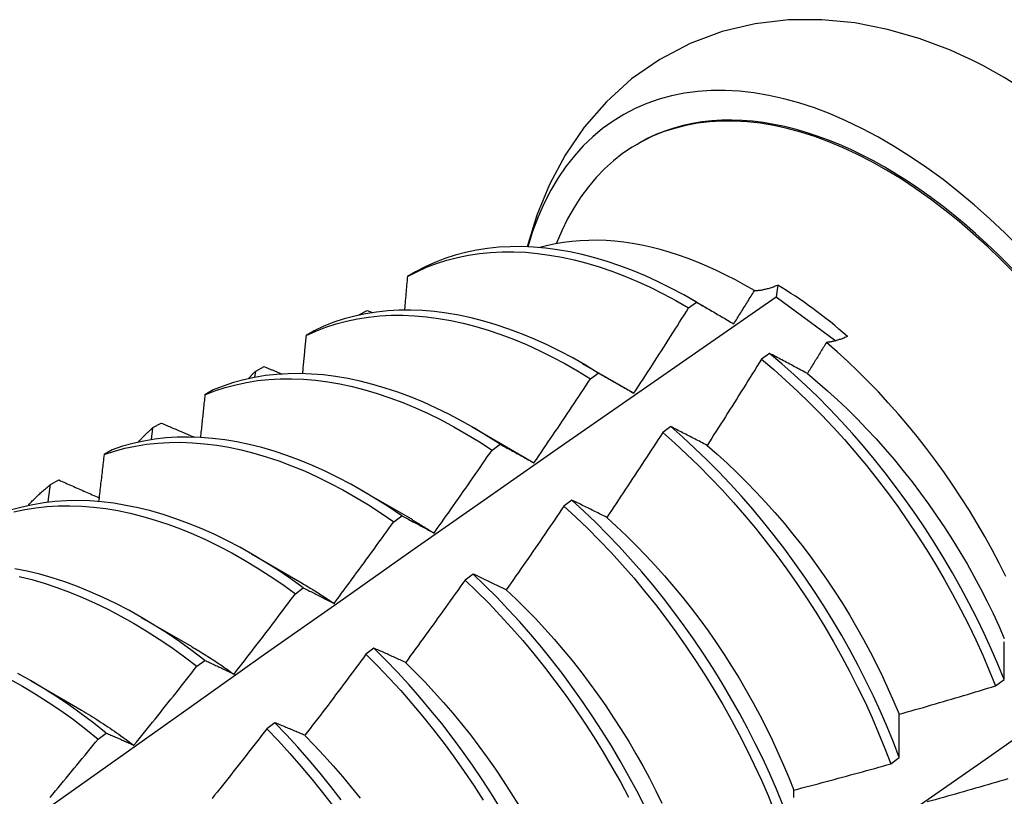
# Model space of a CAD drawing. Header units: inches. Extents: x 16 to 193, y 16 to 114.
# Tile 71 of 87: x 173.033 to 173.343, y 68.448 to 68.693. Entities that reach past the tile are written whole.
import ezdxf

# ---------------------------------------------------------------- set-up
doc = ezdxf.new("R2010")
doc.units = ezdxf.units.IN
doc.header["$MEASUREMENT"] = 0
doc.layers.add('Visible Edges(ANSI)', color=7, linetype='Continuous', lineweight=25)

msp = doc.modelspace()

# ---------------------------------------------------------------- linework, layer by layer
at = {"layer": 'Visible Edges(ANSI)'}
for p, q in [((173.22765, 68.65333), (173.22812, 68.6536)), ((173.15761, 68.61299), (173.15503, 68.6115)), ((173.27191, 68.60882), (173.27144, 68.60511)), ((173.2438, 68.60162), (173.24631, 68.60342)), ((173.24505, 68.60416), (173.24965, 68.60149)), ((173.27144, 68.60511), (173.29026, 68.59128)), ((173.1397, 68.59939), (173.14233, 68.60081)), ((173.14233, 68.60081), (173.14403, 68.60013)), ((173.13963, 68.59932), (173.1397, 68.59939)), ((173.13969, 68.59933), (173.1397, 68.59939)), ((173.12562, 68.59443), (173.12304, 68.59292)), ((173.26928, 68.58728), (173.26676, 68.58542)), ((173.10694, 68.57971), (173.10716, 68.58168)), ((173.10716, 68.58168), (173.10979, 68.58312)), ((173.21025, 68.58412), (173.2262, 68.57489)), ((173.21279, 68.57926), (173.2153, 68.58107)), ((173.09371, 68.57572), (173.09114, 68.5742)), ((173.22621, 68.57486), (173.22654, 68.57467)), ((173.07472, 68.56384), (173.07734, 68.56529)), ((173.17545, 68.56408), (173.1914, 68.55485)), ((173.23814, 68.56418), (173.23562, 68.56231)), ((173.06188, 68.55686), (173.05931, 68.55533)), ((173.18177, 68.55677), (173.18428, 68.5586)), ((173.04237, 68.54586), (173.04498, 68.54732)), ((173.14066, 68.54404), (173.15661, 68.53481)), ((173.20697, 68.54097), (173.20444, 68.53909)), ((173.15074, 68.53416), (173.15324, 68.53599)), ((173.10586, 68.524), (173.12181, 68.51477)), ((173.17575, 68.51765), (173.17323, 68.51576)), ((173.11968, 68.51142), (173.12219, 68.51326)), ((173.07106, 68.50396), (173.08701, 68.49473)), ((173.1445, 68.49422), (173.14197, 68.49232)), ((173.0886, 68.48856), (173.09111, 68.49041)), ((173.03626, 68.48392), (173.05221, 68.47469)), ((173.34067, 68.48237), (173.34334, 68.48435)), ((173.11319, 68.4707), (173.11066, 68.46879)), ((173.05749, 68.46558), (173.06001, 68.46744)), ((173.30762, 68.45776), (173.31029, 68.45974))]:
    msp.add_line(p, q, dxfattribs=at)
at = {"layer": 'Visible Edges(ANSI)', "flags": 128}
for points in [[(173.32644, 68.68291), (173.31661, 68.68662), (173.30656, 68.68952), (173.29631, 68.69153), (173.28588, 68.69256), (173.27533, 68.69251), (173.26478, 68.69129), (173.25437, 68.68883), (173.24427, 68.68507), (173.23469, 68.68005), (173.22582, 68.67387), (173.21785, 68.66666), (173.21086, 68.6586), (173.20487, 68.64984), (173.19991, 68.64057), (173.19592, 68.6309), (173.19284, 68.62091)], [(173.26458, 68.60706), (173.26158, 68.6088), (173.25858, 68.61044), (173.25558, 68.61199), (173.25258, 68.61344), (173.24958, 68.61479), (173.24659, 68.61605), (173.24361, 68.6172), (173.24065, 68.61824), (173.23771, 68.61919), (173.23478, 68.62002), (173.23188, 68.62076), (173.229, 68.62139), (173.22614, 68.62191), (173.22331, 68.62233), (173.2205, 68.62264), (173.21773, 68.62285), (173.21498, 68.62295), (173.21227, 68.62294), (173.20959, 68.62282), (173.20696, 68.6226), (173.20436, 68.62227), (173.20182, 68.62184), (173.19932, 68.6213), (173.19687, 68.62065)], [(173.15503, 68.6115), (173.15802, 68.61305), (173.1611, 68.61443), (173.16428, 68.61565), (173.16753, 68.61669), (173.17087, 68.61757), (173.17428, 68.61827), (173.17776, 68.61879), (173.18131, 68.61915), (173.18492, 68.61933), (173.1886, 68.61934), (173.19233, 68.61917), (173.19611, 68.61883), (173.19993, 68.61831), (173.2038, 68.61763), (173.20771, 68.61677), (173.21165, 68.61575), (173.21562, 68.61455), (173.21961, 68.61319), (173.22362, 68.61166), (173.22765, 68.60997), (173.23168, 68.60812), (173.23572, 68.60611), (173.23976, 68.60394), (173.2438, 68.60162)], [(173.24631, 68.60342), (173.24227, 68.60573), (173.23823, 68.60788), (173.23419, 68.60988), (173.23015, 68.61172), (173.22613, 68.6134), (173.22212, 68.61492), (173.21813, 68.61627), (173.21416, 68.61745), (173.21022, 68.61846), (173.20632, 68.61931), (173.20245, 68.61998), (173.19863, 68.62048), (173.19485, 68.62081), (173.19113, 68.62096), (173.18746, 68.62094), (173.18385, 68.62075), (173.1803, 68.62038), (173.17683, 68.61984), (173.17342, 68.61912), (173.17009, 68.61824), (173.16684, 68.61718), (173.16368, 68.61595), (173.1606, 68.61456), (173.15761, 68.61299)], [(173.15503, 68.6115), (173.15499, 68.61106), (173.15495, 68.61062), (173.15492, 68.61018), (173.15488, 68.60974), (173.15484, 68.6093), (173.1548, 68.60886), (173.15477, 68.60842), (173.15473, 68.60798), (173.15469, 68.60754), (173.15465, 68.6071), (173.15462, 68.60666), (173.15458, 68.60622), (173.15454, 68.60578), (173.1545, 68.60534), (173.15447, 68.6049), (173.15443, 68.60446), (173.15439, 68.60402), (173.15435, 68.60358), (173.15431, 68.60314), (173.15428, 68.6027), (173.15424, 68.60225), (173.1542, 68.60181), (173.15416, 68.60137), (173.15412, 68.60093)], [(173.25806, 68.59658), (173.25833, 68.59702), (173.25861, 68.59745), (173.25888, 68.59789), (173.25915, 68.59832), (173.25943, 68.59876), (173.2597, 68.5992), (173.25997, 68.59963), (173.26024, 68.60007), (173.26051, 68.6005), (173.26079, 68.60094), (173.26106, 68.60138), (173.26133, 68.60181), (173.2616, 68.60225), (173.26187, 68.60269), (173.26214, 68.60312), (173.26241, 68.60356), (173.26269, 68.604), (173.26296, 68.60444), (173.26323, 68.60487), (173.2635, 68.60531), (173.26377, 68.60575), (173.26404, 68.60619), (173.26431, 68.60662), (173.26458, 68.60706)], [(173.26458, 68.60706), (173.26486, 68.60707), (173.26514, 68.60709), (173.26542, 68.60711), (173.26571, 68.60714), (173.266, 68.60717), (173.26629, 68.60721), (173.26658, 68.60725), (173.26688, 68.6073), (173.26718, 68.60735), (173.26748, 68.60741), (173.26778, 68.60748), (173.26809, 68.60755), (173.26839, 68.60762), (173.2687, 68.60771), (173.26902, 68.60779), (173.26933, 68.60789), (173.26965, 68.60798), (173.26996, 68.60809), (173.27028, 68.60819), (173.2706, 68.60831), (173.27093, 68.60843), (173.27125, 68.60855), (173.27158, 68.60868), (173.27191, 68.60882)], [(173.04063, 68.44312), (173.06375, 68.45957), (173.08686, 68.47597), (173.10995, 68.49231), (173.13304, 68.5086), (173.15612, 68.52483), (173.17919, 68.541), (173.20226, 68.55712), (173.22532, 68.57317), (173.24838, 68.58917), (173.27144, 68.6051)], [(173.24631, 68.60342), (173.24679, 68.60315), (173.24727, 68.60287), (173.24775, 68.60259), (173.24823, 68.60231), (173.24872, 68.60203), (173.2492, 68.60175), (173.24969, 68.60147), (173.25017, 68.60119), (173.25066, 68.60091), (173.25115, 68.60062), (173.25164, 68.60034), (173.25213, 68.60006), (173.25262, 68.59977), (173.25311, 68.59948), (173.2536, 68.5992), (173.25409, 68.59891), (173.25459, 68.59862), (173.25508, 68.59833), (173.25558, 68.59804), (173.25607, 68.59775), (173.25657, 68.59746), (173.25706, 68.59717), (173.25756, 68.59687), (173.25806, 68.59658)], [(173.2153, 68.58107), (173.21127, 68.58352), (173.20723, 68.58582), (173.20319, 68.58797), (173.19915, 68.58996), (173.19511, 68.59179), (173.19109, 68.59346), (173.18708, 68.59496), (173.18309, 68.5963), (173.17913, 68.59747), (173.17519, 68.59848), (173.17129, 68.59931), (173.16743, 68.59997), (173.16361, 68.60046), (173.15983, 68.60078), (173.15611, 68.60093), (173.15244, 68.6009), (173.14884, 68.60069), (173.1453, 68.60031), (173.14182, 68.59976), (173.13842, 68.59904), (173.1351, 68.59814), (173.13186, 68.59707), (173.1287, 68.59584), (173.12562, 68.59443)], [(173.22654, 68.57469), (173.22726, 68.57581), (173.22799, 68.57693), (173.22872, 68.57804), (173.22945, 68.57916), (173.23017, 68.58028), (173.2309, 68.5814), (173.23162, 68.58251), (173.23235, 68.58363), (173.23307, 68.58475), (173.23379, 68.58587), (173.23451, 68.587), (173.23523, 68.58812), (173.23595, 68.58924), (173.23667, 68.59036), (173.23738, 68.59149), (173.2381, 68.59261), (173.23882, 68.59373), (173.23953, 68.59486), (173.24025, 68.59598), (173.24096, 68.59711), (173.24167, 68.59824), (173.24238, 68.59936), (173.24309, 68.60049), (173.2438, 68.60162)], [(173.12304, 68.59292), (173.12612, 68.59432), (173.12929, 68.59554), (173.13254, 68.5966), (173.13587, 68.59748), (173.13927, 68.59819), (173.14275, 68.59873), (173.1463, 68.59909), (173.14991, 68.59928), (173.15358, 68.5993), (173.15731, 68.59914), (173.16108, 68.59881), (173.16491, 68.59831), (173.16877, 68.59764), (173.17268, 68.59679), (173.17662, 68.59577), (173.18058, 68.59459), (173.18457, 68.59323), (173.18858, 68.59172), (173.19261, 68.59003), (173.19664, 68.58819), (173.20068, 68.58619), (173.20473, 68.58403), (173.20876, 68.58172), (173.21279, 68.57926)], [(173.12304, 68.59292), (173.12299, 68.59242), (173.12295, 68.59192), (173.1229, 68.59142), (173.12285, 68.59092), (173.12281, 68.59042), (173.12276, 68.58992), (173.12271, 68.58941), (173.12266, 68.58891), (173.12261, 68.58841), (173.12257, 68.58791), (173.12252, 68.58741), (173.12247, 68.58691), (173.12242, 68.5864), (173.12237, 68.5859), (173.12233, 68.5854), (173.12228, 68.5849), (173.12223, 68.58439), (173.12218, 68.58389), (173.12213, 68.58339), (173.12208, 68.58289), (173.12203, 68.58238), (173.12199, 68.58188), (173.12194, 68.58138), (173.12189, 68.58088)], [(173.29397, 68.59262), (173.29368, 68.59249), (173.29338, 68.59236), (173.29308, 68.59224), (173.29279, 68.59212), (173.2925, 68.59201), (173.29221, 68.5919), (173.29192, 68.5918), (173.29163, 68.5917), (173.29135, 68.5916), (173.29106, 68.59151), (173.29078, 68.59143), (173.2905, 68.59135), (173.29022, 68.59127), (173.28994, 68.5912), (173.28967, 68.59113), (173.28939, 68.59106), (173.28912, 68.591), (173.28885, 68.59095), (173.28858, 68.5909), (173.28832, 68.59085), (173.28805, 68.59081), (173.28779, 68.59078), (173.28753, 68.59074), (173.28727, 68.59072)], [(173.28727, 68.59072), (173.28703, 68.59031), (173.28678, 68.5899), (173.28653, 68.58949), (173.28628, 68.58908), (173.28603, 68.58867), (173.28578, 68.58826), (173.28553, 68.58785), (173.28528, 68.58744), (173.28503, 68.58703), (173.28478, 68.58662), (173.28453, 68.58621), (173.28428, 68.5858), (173.28403, 68.58539), (173.28378, 68.58499), (173.28353, 68.58458), (173.28328, 68.58417), (173.28303, 68.58376), (173.28278, 68.58335), (173.28253, 68.58294), (173.28228, 68.58253), (173.28203, 68.58213), (173.28178, 68.58172), (173.28153, 68.58131), (173.28128, 68.5809)], [(173.34396, 68.5169), (173.34183, 68.52112), (173.33961, 68.5253), (173.3373, 68.52945), (173.33491, 68.53357), (173.33243, 68.53765), (173.32987, 68.54168), (173.32723, 68.54567), (173.32451, 68.54961), (173.32171, 68.55348), (173.31886, 68.55728), (173.31594, 68.561), (173.31296, 68.56465), (173.30993, 68.56822), (173.30683, 68.57171), (173.30369, 68.57511), (173.3005, 68.57842), (173.29725, 68.58164), (173.29397, 68.58477), (173.29064, 68.58779), (173.28727, 68.59072)], [(173.26676, 68.58542), (173.26606, 68.58428), (173.26535, 68.58314), (173.26465, 68.582), (173.26394, 68.58087), (173.26323, 68.57973), (173.26253, 68.5786), (173.26182, 68.57746), (173.26111, 68.57633), (173.26039, 68.57519), (173.25968, 68.57406), (173.25897, 68.57293), (173.25826, 68.5718), (173.25754, 68.57066), (173.25683, 68.56953), (173.25611, 68.5684), (173.25539, 68.56727), (173.25468, 68.56614), (173.25396, 68.56501), (173.25324, 68.56389), (173.25252, 68.56276), (173.2518, 68.56163), (173.25108, 68.5605), (173.25035, 68.55938), (173.24963, 68.55825)], [(173.26676, 68.58542), (173.27065, 68.58215), (173.2745, 68.57875), (173.2783, 68.57524), (173.28205, 68.57161), (173.28575, 68.56786), (173.28939, 68.56401), (173.29297, 68.56006), (173.29648, 68.55601), (173.29992, 68.55186), (173.30329, 68.54763), (173.30658, 68.54332), (173.30979, 68.53893), (173.31291, 68.53447), (173.31594, 68.52994), (173.31888, 68.52536), (173.32173, 68.52072), (173.32448, 68.51603), (173.32712, 68.5113), (173.32966, 68.50653), (173.33209, 68.50174), (173.33441, 68.49691), (173.33661, 68.49207), (173.3387, 68.48722), (173.34067, 68.48237)], [(173.28128, 68.5809), (173.28077, 68.58117), (173.28026, 68.58145), (173.27975, 68.58172), (173.27924, 68.58199), (173.27874, 68.58226), (173.27823, 68.58253), (173.27773, 68.5828), (173.27722, 68.58307), (173.27672, 68.58334), (173.27622, 68.58361), (173.27572, 68.58387), (173.27522, 68.58414), (173.27472, 68.5844), (173.27422, 68.58467), (173.27372, 68.58493), (173.27322, 68.5852), (173.27273, 68.58546), (173.27223, 68.58572), (173.27174, 68.58598), (173.27125, 68.58624), (173.27075, 68.5865), (173.27026, 68.58676), (173.26977, 68.58702), (173.26928, 68.58728)], [(173.34334, 68.48435), (173.34136, 68.48921), (173.33926, 68.49406), (173.33705, 68.4989), (173.33472, 68.50372), (173.33228, 68.50851), (173.32973, 68.51328), (173.32708, 68.51801), (173.32433, 68.52269), (173.32148, 68.52733), (173.31853, 68.53191), (173.31549, 68.53643), (173.31236, 68.54088), (173.30914, 68.54527), (173.30585, 68.54958), (173.30247, 68.5538), (173.29903, 68.55794), (173.29551, 68.56198), (173.29192, 68.56593), (173.28828, 68.56977), (173.28458, 68.57351), (173.28082, 68.57713), (173.27702, 68.58064), (173.27317, 68.58402), (173.26928, 68.58728)], [(173.10483, 68.57928), (173.10493, 68.57938), (173.10502, 68.57948), (173.10512, 68.57959), (173.10521, 68.57969), (173.10531, 68.57979), (173.1054, 68.57989), (173.1055, 68.57999), (173.1056, 68.58009), (173.10569, 68.5802), (173.10579, 68.5803), (173.10589, 68.5804), (173.10598, 68.5805), (173.10608, 68.5806), (173.10618, 68.5807), (173.10627, 68.5808), (173.10637, 68.5809), (173.10647, 68.581), (173.10657, 68.58109), (173.10667, 68.58119), (173.10676, 68.58129), (173.10686, 68.58139), (173.10696, 68.58149), (173.10706, 68.58159), (173.10716, 68.58168)], [(173.10979, 68.58312), (173.11002, 68.58302), (173.11026, 68.58292), (173.1105, 68.58282), (173.11074, 68.58272), (173.11097, 68.58263), (173.11121, 68.58253), (173.11145, 68.58243), (173.11169, 68.58233), (173.11192, 68.58223), (173.11216, 68.58213), (173.1124, 68.58203), (173.11264, 68.58194), (173.11288, 68.58184), (173.11311, 68.58174), (173.11335, 68.58164), (173.11359, 68.58154), (173.11383, 68.58144), (173.11407, 68.58135), (173.1143, 68.58125), (173.11454, 68.58115), (173.11478, 68.58105), (173.11502, 68.58095), (173.11526, 68.58085), (173.11549, 68.58076)], [(173.09114, 68.5742), (173.0943, 68.57543), (173.09754, 68.5765), (173.10087, 68.57739), (173.10427, 68.57811), (173.10775, 68.57866), (173.11129, 68.57904), (173.11489, 68.57924), (173.11856, 68.57927), (173.12228, 68.57912), (173.12606, 68.5788), (173.12988, 68.57831), (173.13374, 68.57764), (173.13765, 68.5768), (173.14158, 68.5758), (173.14555, 68.57462), (173.14954, 68.57328), (173.15355, 68.57177), (173.15757, 68.5701), (173.16161, 68.56827), (173.16565, 68.56628), (173.16969, 68.56413), (173.17373, 68.56183), (173.17776, 68.55937), (173.18177, 68.55677)], [(173.18428, 68.5586), (173.18026, 68.56118), (173.17623, 68.56363), (173.17219, 68.56592), (173.16815, 68.56805), (173.16411, 68.57003), (173.16008, 68.57185), (173.15605, 68.57351), (173.15204, 68.57501), (173.14806, 68.57634), (173.14409, 68.5775), (173.14016, 68.57849), (173.13626, 68.57932), (173.1324, 68.57997), (173.12858, 68.58045), (173.12481, 68.58076), (173.12109, 68.58089), (173.11743, 68.58085), (173.11383, 68.58063), (173.11029, 68.58025), (173.10682, 68.57968), (173.10343, 68.57895), (173.10011, 68.57804), (173.09687, 68.57697), (173.09371, 68.57572)], [(173.195, 68.5527), (173.19575, 68.5538), (173.1965, 68.5549), (173.19725, 68.556), (173.198, 68.5571), (173.19875, 68.5582), (173.1995, 68.55931), (173.20024, 68.56041), (173.20099, 68.56151), (173.20173, 68.56262), (173.20247, 68.56372), (173.20322, 68.56483), (173.20396, 68.56594), (173.2047, 68.56704), (173.20544, 68.56815), (173.20618, 68.56926), (173.20692, 68.57037), (173.20765, 68.57148), (173.20839, 68.57259), (173.20913, 68.5737), (173.20986, 68.57481), (173.2106, 68.57592), (173.21133, 68.57704), (173.21206, 68.57815), (173.21279, 68.57926)], [(173.2153, 68.58107), (173.21576, 68.58082), (173.21622, 68.58056), (173.21668, 68.5803), (173.21714, 68.58004), (173.2176, 68.57978), (173.21807, 68.57952), (173.21853, 68.57926), (173.21899, 68.579), (173.21946, 68.57874), (173.21993, 68.57847), (173.22039, 68.57821), (173.22086, 68.57794), (173.22133, 68.57768), (173.2218, 68.57741), (173.22227, 68.57714), (173.22274, 68.57687), (173.22321, 68.5766), (173.22368, 68.57633), (173.22416, 68.57606), (173.22463, 68.57579), (173.22511, 68.57552), (173.22558, 68.57524), (173.22606, 68.57497), (173.22654, 68.57469)], [(173.28128, 68.58088), (173.28449, 68.57823), (173.28766, 68.57547), (173.29081, 68.57262), (173.29391, 68.56967), (173.29697, 68.56664), (173.29999, 68.56351), (173.30296, 68.56031), (173.30588, 68.55702), (173.30875, 68.55367), (173.31156, 68.55024), (173.31431, 68.54675), (173.317, 68.5432), (173.31963, 68.53959), (173.32218, 68.53593), (173.32467, 68.53222), (173.32709, 68.52846), (173.32942, 68.52467), (173.33168, 68.52084), (173.33386, 68.51698), (173.33595, 68.51309), (173.33796, 68.50917), (173.33987, 68.50524), (173.34169, 68.50129), (173.34342, 68.49733)], [(173.09114, 68.5742), (173.09108, 68.57364), (173.09102, 68.57308), (173.09096, 68.57252), (173.0909, 68.57196), (173.09084, 68.5714), (173.09078, 68.57084), (173.09073, 68.57028), (173.09067, 68.56972), (173.09061, 68.56916), (173.09055, 68.5686), (173.09049, 68.56804), (173.09043, 68.56747), (173.09037, 68.56691), (173.09031, 68.56635), (173.09025, 68.56579), (173.09019, 68.56523), (173.09013, 68.56467), (173.09007, 68.56411), (173.09001, 68.56354), (173.08995, 68.56298), (173.08989, 68.56242), (173.08982, 68.56186), (173.08976, 68.5613), (173.0897, 68.56073)], [(173.07003, 68.55924), (173.07022, 68.55944), (173.07041, 68.55964), (173.0706, 68.55984), (173.07079, 68.56004), (173.07098, 68.56024), (173.07117, 68.56044), (173.07136, 68.56064), (173.07155, 68.56083), (173.07174, 68.56103), (173.07194, 68.56122), (173.07213, 68.56142), (173.07233, 68.56161), (173.07252, 68.5618), (173.07272, 68.56199), (173.07292, 68.56218), (173.07311, 68.56237), (173.07331, 68.56256), (173.07351, 68.56274), (173.07371, 68.56293), (173.07391, 68.56311), (173.07411, 68.5633), (173.07431, 68.56348), (173.07452, 68.56366), (173.07472, 68.56384)], [(173.07426, 68.56003), (173.07428, 68.56019), (173.0743, 68.56035), (173.07432, 68.56051), (173.07434, 68.56066), (173.07436, 68.56082), (173.07437, 68.56098), (173.07439, 68.56114), (173.07441, 68.5613), (173.07443, 68.56146), (173.07445, 68.56162), (173.07447, 68.56178), (173.07449, 68.56193), (173.07451, 68.56209), (173.07453, 68.56225), (173.07455, 68.56241), (173.07457, 68.56257), (173.07459, 68.56273), (173.0746, 68.56289), (173.07462, 68.56305), (173.07464, 68.56321), (173.07466, 68.56336), (173.07468, 68.56352), (173.0747, 68.56368), (173.07472, 68.56384)], [(173.07734, 68.56529), (173.07777, 68.5651), (173.07821, 68.56491), (173.07865, 68.56473), (173.07908, 68.56454), (173.07952, 68.56435), (173.07996, 68.56417), (173.08039, 68.56398), (173.08083, 68.56379), (173.08127, 68.56361), (173.0817, 68.56342), (173.08214, 68.56324), (173.08258, 68.56305), (173.08302, 68.56286), (173.08345, 68.56268), (173.08389, 68.56249), (173.08433, 68.5623), (173.08477, 68.56212), (173.0852, 68.56193), (173.08564, 68.56175), (173.08608, 68.56156), (173.08652, 68.56137), (173.08696, 68.56119), (173.08739, 68.561), (173.08783, 68.56082)], [(173.24963, 68.55825), (173.24914, 68.55851), (173.24865, 68.55876), (173.24817, 68.55902), (173.24768, 68.55927), (173.2472, 68.55952), (173.24671, 68.55977), (173.24623, 68.56002), (173.24575, 68.56027), (173.24527, 68.56052), (173.24478, 68.56077), (173.2443, 68.56102), (173.24383, 68.56127), (173.24335, 68.56151), (173.24287, 68.56176), (173.24239, 68.562), (173.24192, 68.56225), (173.24144, 68.56249), (173.24097, 68.56274), (173.24049, 68.56298), (173.24002, 68.56322), (173.23955, 68.56346), (173.23908, 68.5637), (173.23861, 68.56394), (173.23814, 68.56418)], [(173.31029, 68.45974), (173.30843, 68.4646), (173.30644, 68.46946), (173.30433, 68.47431), (173.30211, 68.47915), (173.29978, 68.48397), (173.29733, 68.48876), (173.29478, 68.49352), (173.29212, 68.49825), (173.28936, 68.50293), (173.28651, 68.50756), (173.28355, 68.51214), (173.28051, 68.51666), (173.27737, 68.52111), (173.27415, 68.52549), (173.27085, 68.52979), (173.26747, 68.53401), (173.26402, 68.53814), (173.2605, 68.54218), (173.25691, 68.54612), (173.25326, 68.54996), (173.24956, 68.55369), (173.2458, 68.5573), (173.24199, 68.5608), (173.23814, 68.56418)], [(173.15324, 68.53599), (173.14924, 68.53871), (173.14522, 68.54129), (173.14119, 68.54373), (173.13715, 68.54601), (173.13311, 68.54813), (173.12907, 68.5501), (173.12504, 68.55192), (173.12102, 68.55356), (173.11701, 68.55505), (173.11302, 68.55637), (173.10906, 68.55752), (173.10513, 68.55851), (173.10123, 68.55932), (173.09737, 68.55996), (173.09356, 68.56043), (173.08979, 68.56073), (173.08607, 68.56085), (173.08242, 68.5608), (173.07882, 68.56058), (173.07528, 68.56018), (173.07182, 68.55961), (173.06843, 68.55886), (173.06511, 68.55795), (173.06188, 68.55686)], [(173.23562, 68.56231), (173.2349, 68.56118), (173.23417, 68.56006), (173.23344, 68.55894), (173.23271, 68.55782), (173.23198, 68.5567), (173.23125, 68.55558), (173.23052, 68.55446), (173.22979, 68.55334), (173.22905, 68.55222), (173.22832, 68.5511), (173.22758, 68.54998), (173.22685, 68.54887), (173.22611, 68.54775), (173.22537, 68.54663), (173.22463, 68.54552), (173.2239, 68.54441), (173.22316, 68.54329), (173.22241, 68.54218), (173.22167, 68.54107), (173.22093, 68.53995), (173.22019, 68.53884), (173.21944, 68.53773), (173.2187, 68.53662), (173.21795, 68.53551)], [(173.23562, 68.56231), (173.23947, 68.55892), (173.24327, 68.55541), (173.24703, 68.55179), (173.25073, 68.54805), (173.25437, 68.5442), (173.25796, 68.54026), (173.26147, 68.53621), (173.26492, 68.53207), (173.26829, 68.52785), (173.27159, 68.52354), (173.2748, 68.51915), (173.27793, 68.5147), (173.28097, 68.51017), (173.28391, 68.50559), (173.28676, 68.50095), (173.28952, 68.49627), (173.29217, 68.49154), (173.29471, 68.48678), (173.29715, 68.48198), (173.29947, 68.47716), (173.30169, 68.47232), (173.30378, 68.46747), (173.30576, 68.46261), (173.30762, 68.45776)], [(173.05931, 68.55533), (173.06255, 68.5564), (173.06587, 68.55731), (173.06927, 68.55804), (173.07274, 68.5586), (173.07628, 68.55898), (173.07988, 68.55919), (173.08354, 68.55923), (173.08726, 68.55909), (173.09103, 68.55878), (173.09485, 68.5583), (173.09871, 68.55765), (173.10262, 68.55682), (173.10655, 68.55582), (173.11051, 68.55466), (173.1145, 68.55332), (173.11851, 68.55183), (173.12253, 68.55016), (173.12657, 68.54834), (173.13061, 68.54636), (173.13465, 68.54422), (173.13869, 68.54193), (173.14272, 68.53948), (173.14674, 68.53689), (173.15074, 68.53416)], [(173.16346, 68.53059), (173.16423, 68.53167), (173.165, 68.53276), (173.16578, 68.53384), (173.16655, 68.53493), (173.16731, 68.53601), (173.16808, 68.5371), (173.16885, 68.53819), (173.16962, 68.53928), (173.17038, 68.54036), (173.17115, 68.54145), (173.17191, 68.54254), (173.17268, 68.54364), (173.17344, 68.54473), (173.1742, 68.54582), (173.17496, 68.54691), (173.17572, 68.548), (173.17648, 68.5491), (173.17724, 68.55019), (173.178, 68.55129), (173.17875, 68.55238), (173.17951, 68.55348), (173.18026, 68.55458), (173.18102, 68.55568), (173.18177, 68.55677)], [(173.18428, 68.5586), (173.18472, 68.55836), (173.18516, 68.55812), (173.18559, 68.55788), (173.18604, 68.55765), (173.18648, 68.55741), (173.18692, 68.55717), (173.18736, 68.55692), (173.1878, 68.55668), (173.18825, 68.55644), (173.18869, 68.5562), (173.18914, 68.55595), (173.18959, 68.55571), (173.19003, 68.55546), (173.19048, 68.55521), (173.19093, 68.55496), (173.19138, 68.55472), (173.19183, 68.55447), (173.19228, 68.55422), (173.19273, 68.55396), (173.19318, 68.55371), (173.19364, 68.55346), (173.19409, 68.55321), (173.19455, 68.55295), (173.195, 68.5527)], [(173.24961, 68.55822), (173.25279, 68.55546), (173.25593, 68.55261), (173.25904, 68.54966), (173.26211, 68.54662), (173.26513, 68.5435), (173.26811, 68.54031), (173.27104, 68.53703), (173.27391, 68.53368), (173.27673, 68.53027), (173.27948, 68.52678), (173.28218, 68.52324), (173.2848, 68.51964), (173.28736, 68.51598), (173.28984, 68.51227), (173.29225, 68.50852), (173.29458, 68.50472), (173.29683, 68.50089), (173.299, 68.49702), (173.30109, 68.49313), (173.30309, 68.48921), (173.305, 68.48527), (173.30683, 68.48132), (173.30857, 68.47736), (173.31021, 68.47339)], [(173.05931, 68.55533), (173.05924, 68.55471), (173.05917, 68.55409), (173.0591, 68.55348), (173.05902, 68.55286), (173.05895, 68.55224), (173.05888, 68.55163), (173.05881, 68.55101), (173.05874, 68.55039), (173.05867, 68.54978), (173.05859, 68.54916), (173.05852, 68.54854), (173.05845, 68.54793), (173.05838, 68.54731), (173.0583, 68.54669), (173.05823, 68.54607), (173.05816, 68.54545), (173.05808, 68.54484), (173.05801, 68.54422), (173.05794, 68.5436), (173.05786, 68.54298), (173.05779, 68.54236), (173.05772, 68.54174), (173.05764, 68.54112), (173.05757, 68.54051)], [(173.19139, 68.55482), (173.19154, 68.55473), (173.19169, 68.55465), (173.19184, 68.55456), (173.19199, 68.55447), (173.19214, 68.55438), (173.19229, 68.5543), (173.19244, 68.55421), (173.19259, 68.55412), (173.19274, 68.55403), (173.19289, 68.55394), (173.19304, 68.55385), (173.19319, 68.55376), (173.19334, 68.55367), (173.19349, 68.55358), (173.19364, 68.55349), (173.19379, 68.5534), (173.19394, 68.55331), (173.19409, 68.55322), (173.19424, 68.55312), (173.19439, 68.55303), (173.19454, 68.55294), (173.19469, 68.55285), (173.19484, 68.55276), (173.19499, 68.55266)], [(173.04498, 68.54732), (173.04551, 68.54708), (173.04604, 68.54685), (173.04657, 68.54662), (173.0471, 68.54638), (173.04763, 68.54615), (173.04816, 68.54592), (173.04869, 68.54569), (173.04922, 68.54545), (173.04975, 68.54522), (173.05028, 68.54499), (173.05081, 68.54476), (173.05134, 68.54452), (173.05187, 68.54429), (173.0524, 68.54406), (173.05293, 68.54382), (173.05346, 68.54359), (173.05399, 68.54336), (173.05452, 68.54313), (173.05505, 68.5429), (173.05559, 68.54266), (173.05612, 68.54243), (173.05665, 68.5422), (173.05718, 68.54197), (173.05771, 68.54173)], [(173.03523, 68.5392), (173.03551, 68.5395), (173.0358, 68.5398), (173.03608, 68.5401), (173.03636, 68.5404), (173.03665, 68.54069), (173.03694, 68.54098), (173.03723, 68.54127), (173.03752, 68.54156), (173.03781, 68.54184), (173.0381, 68.54213), (173.0384, 68.54241), (173.03869, 68.54269), (173.03899, 68.54296), (173.03929, 68.54324), (173.03959, 68.54351), (173.0399, 68.54378), (173.0402, 68.54405), (173.04051, 68.54431), (173.04081, 68.54458), (173.04112, 68.54484), (173.04143, 68.5451), (173.04175, 68.54535), (173.04206, 68.54561), (173.04237, 68.54586)], [(173.04164, 68.54029), (173.04167, 68.54052), (173.0417, 68.54075), (173.04173, 68.54099), (173.04176, 68.54122), (173.04179, 68.54145), (173.04182, 68.54168), (173.04186, 68.54191), (173.04189, 68.54215), (173.04192, 68.54238), (173.04195, 68.54261), (173.04198, 68.54284), (173.04201, 68.54308), (173.04204, 68.54331), (173.04207, 68.54354), (173.0421, 68.54377), (173.04213, 68.544), (173.04216, 68.54424), (173.04219, 68.54447), (173.04222, 68.5447), (173.04225, 68.54493), (173.04228, 68.54516), (173.04231, 68.54539), (173.04234, 68.54563), (173.04237, 68.54586)], [(173.12219, 68.51326), (173.11821, 68.51612), (173.11421, 68.51883), (173.11019, 68.5214), (173.10615, 68.52383), (173.10212, 68.5261), (173.09807, 68.52822), (173.09403, 68.53018), (173.09, 68.53198), (173.08598, 68.53362), (173.08197, 68.53509), (173.07799, 68.5364), (173.07403, 68.53755), (173.0701, 68.53852), (173.0662, 68.53932), (173.06235, 68.53996), (173.05853, 68.54042), (173.05477, 68.5407), (173.05106, 68.54082), (173.0474, 68.54075), (173.04381, 68.54052), (173.04028, 68.54011), (173.03682, 68.53953), (173.03343, 68.53877), (173.03012, 68.53785)], [(173.03087, 68.53722), (173.03427, 68.53796), (173.03773, 68.53853), (173.04127, 68.53892), (173.04487, 68.53915), (173.04853, 68.53919), (173.05224, 68.53907), (173.05601, 68.53877), (173.05983, 68.5383), (173.06369, 68.53765), (173.06758, 68.53683), (173.07152, 68.53585), (173.07548, 68.53469), (173.07947, 68.53337), (173.08347, 68.53188), (173.0875, 68.53023), (173.09153, 68.52841), (173.09557, 68.52644), (173.09961, 68.52431), (173.10365, 68.52203), (173.10768, 68.51959), (173.1117, 68.51701), (173.1157, 68.51429), (173.11968, 68.51142)], [(173.20444, 68.53909), (173.2037, 68.53798), (173.20295, 68.53687), (173.2022, 68.53577), (173.20144, 68.53466), (173.20069, 68.53355), (173.19994, 68.53245), (173.19918, 68.53135), (173.19843, 68.53024), (173.19767, 68.52914), (173.19692, 68.52804), (173.19616, 68.52694), (173.1954, 68.52584), (173.19464, 68.52474), (173.19388, 68.52364), (173.19312, 68.52254), (173.19236, 68.52144), (173.1916, 68.52034), (173.19084, 68.51925), (173.19007, 68.51815), (173.18931, 68.51705), (173.18854, 68.51596), (173.18778, 68.51486), (173.18701, 68.51377), (173.18624, 68.51268)], [(173.20444, 68.53909), (173.20825, 68.53558), (173.21201, 68.53197), (173.21571, 68.52824), (173.21936, 68.5244), (173.22295, 68.52045), (173.22647, 68.51641), (173.22992, 68.51228), (173.2333, 68.50806), (173.2366, 68.50376), (173.23981, 68.49938), (173.24295, 68.49492), (173.24599, 68.4904), (173.24894, 68.48583), (173.2518, 68.48119), (173.25456, 68.47651), (173.25721, 68.47178), (173.25976, 68.46702), (173.26221, 68.46223), (173.26454, 68.45741), (173.26676, 68.45257), (173.26886, 68.44772), (173.27085, 68.44286)], [(173.21795, 68.53551), (173.21749, 68.53575), (173.21702, 68.53598), (173.21655, 68.53622), (173.21609, 68.53645), (173.21563, 68.53668), (173.21516, 68.53691), (173.2147, 68.53715), (173.21424, 68.53738), (173.21378, 68.53761), (173.21332, 68.53784), (173.21286, 68.53806), (173.2124, 68.53829), (173.21194, 68.53852), (173.21149, 68.53875), (173.21103, 68.53897), (173.21057, 68.5392), (173.21012, 68.53942), (173.20967, 68.53964), (173.20922, 68.53986), (173.20876, 68.54009), (173.20831, 68.54031), (173.20786, 68.54053), (173.20741, 68.54075), (173.20697, 68.54097)], [(173.27351, 68.44485), (173.27152, 68.44971), (173.26941, 68.45456), (173.26718, 68.4594), (173.26484, 68.46421), (173.26239, 68.469), (173.25983, 68.47376), (173.25716, 68.47849), (173.2544, 68.48316), (173.25153, 68.48779), (173.24857, 68.49237), (173.24552, 68.49688), (173.24238, 68.50133), (173.23916, 68.50571), (173.23585, 68.51), (173.23247, 68.51422), (173.22901, 68.51834), (173.22549, 68.52238), (173.2219, 68.52631), (173.21825, 68.53014), (173.21454, 68.53386), (173.21078, 68.53747), (173.20697, 68.54097)], [(173.15324, 68.53599), (173.15366, 68.53578), (173.15408, 68.53556), (173.1545, 68.53534), (173.15492, 68.53512), (173.15534, 68.53491), (173.15576, 68.53469), (173.15618, 68.53446), (173.1566, 68.53424), (173.15702, 68.53402), (173.15745, 68.5338), (173.15787, 68.53357), (173.1583, 68.53335), (173.15872, 68.53312), (173.15915, 68.5329), (173.15958, 68.53267), (173.16001, 68.53244), (173.16043, 68.53221), (173.16086, 68.53198), (173.1613, 68.53175), (173.16173, 68.53152), (173.16216, 68.53129), (173.16259, 68.53106), (173.16303, 68.53082), (173.16346, 68.53059)], [(173.21794, 68.53546), (173.22109, 68.53261), (173.2242, 68.52967), (173.22727, 68.52665), (173.2303, 68.52354), (173.23327, 68.52035), (173.2362, 68.51708), (173.23907, 68.51374), (173.24188, 68.51032), (173.24463, 68.50684), (173.24732, 68.50329), (173.24994, 68.49968), (173.25249, 68.49602), (173.25497, 68.4923), (173.25738, 68.48854), (173.25971, 68.48475), (173.26197, 68.48091), (173.26414, 68.47704), (173.26624, 68.47315), (173.26825, 68.46923), (173.27018, 68.46529), (173.27201, 68.46134), (173.27376, 68.45738), (173.27541, 68.45342), (173.27697, 68.44946)], [(173.1319, 68.50837), (173.1327, 68.50943), (173.13349, 68.5105), (173.13428, 68.51157), (173.13508, 68.51264), (173.13587, 68.51371), (173.13666, 68.51478), (173.13745, 68.51585), (173.13823, 68.51692), (173.13902, 68.51799), (173.13981, 68.51907), (173.1406, 68.52014), (173.14138, 68.52122), (173.14216, 68.52229), (173.14295, 68.52337), (173.14373, 68.52444), (173.14451, 68.52552), (173.14529, 68.5266), (173.14607, 68.52768), (173.14685, 68.52875), (173.14763, 68.52983), (173.14841, 68.53091), (173.14918, 68.53199), (173.14996, 68.53308), (173.15074, 68.53416)], [(173.1566, 68.53474), (173.15689, 68.53458), (173.15717, 68.53441), (173.15746, 68.53424), (173.15775, 68.53408), (173.15803, 68.53391), (173.15832, 68.53374), (173.1586, 68.53356), (173.15889, 68.53339), (173.15918, 68.53322), (173.15946, 68.53304), (173.15975, 68.53287), (173.16003, 68.53269), (173.16032, 68.53252), (173.1606, 68.53234), (173.16089, 68.53216), (173.16118, 68.53198), (173.16146, 68.5318), (173.16175, 68.53162), (173.16203, 68.53144), (173.16232, 68.53126), (173.1626, 68.53108), (173.16289, 68.53089), (173.16317, 68.53071), (173.16346, 68.53052)], [(173.09111, 68.49041), (173.08716, 68.49339), (173.08317, 68.49624), (173.07917, 68.49895), (173.07515, 68.50151), (173.07112, 68.50393), (173.06708, 68.50619), (173.06304, 68.5083), (173.059, 68.51025), (173.05496, 68.51204), (173.05094, 68.51367), (173.04694, 68.51514), (173.04295, 68.51644), (173.039, 68.51757), (173.03507, 68.51853), (173.03117, 68.51933)], [(173.03255, 68.51685), (173.03648, 68.51587), (173.04044, 68.51473), (173.04443, 68.51341), (173.04844, 68.51193), (173.05246, 68.51029), (173.05649, 68.50849), (173.06053, 68.50652), (173.06457, 68.5044), (173.06861, 68.50213), (173.07264, 68.4997), (173.07666, 68.49713), (173.08066, 68.49441), (173.08465, 68.49155), (173.0886, 68.48856)], [(173.18624, 68.51268), (173.1858, 68.51289), (173.18535, 68.51311), (173.18491, 68.51332), (173.18446, 68.51354), (173.18402, 68.51375), (173.18358, 68.51396), (173.18313, 68.51417), (173.18269, 68.51438), (173.18225, 68.51459), (173.18181, 68.5148), (173.18138, 68.51501), (173.18094, 68.51522), (173.1805, 68.51542), (173.18007, 68.51563), (173.17963, 68.51583), (173.1792, 68.51604), (173.17876, 68.51624), (173.17833, 68.51644), (173.1779, 68.51665), (173.17747, 68.51685), (173.17704, 68.51705), (173.17661, 68.51725), (173.17618, 68.51745), (173.17575, 68.51765)], [(173.2299, 68.44446), (173.22744, 68.44925), (173.22487, 68.45401), (173.2222, 68.45873), (173.21943, 68.4634), (173.21656, 68.46803), (173.2136, 68.4726), (173.21054, 68.47711), (173.2074, 68.48155), (173.20417, 68.48592), (173.20086, 68.49022), (173.19747, 68.49443), (173.19401, 68.49855), (173.19048, 68.50257), (173.18688, 68.5065), (173.18323, 68.51033), (173.17952, 68.51404), (173.17575, 68.51765)], [(173.12181, 68.51472), (173.12224, 68.51448), (173.12266, 68.51423), (173.12308, 68.51399), (173.1235, 68.51374), (173.12392, 68.51348), (173.12435, 68.51323), (173.12477, 68.51298), (173.12519, 68.51272), (173.12561, 68.51246), (173.12603, 68.5122), (173.12645, 68.51193), (173.12687, 68.51167), (173.12729, 68.5114), (173.12771, 68.51113), (173.12813, 68.51086), (173.12855, 68.51059), (173.12897, 68.51032), (173.12939, 68.51004), (173.12981, 68.50976), (173.13023, 68.50948), (173.13065, 68.5092), (173.13107, 68.50892), (173.13149, 68.50864), (173.1319, 68.50835)], [(173.12219, 68.51326), (173.12259, 68.51307), (173.12298, 68.51287), (173.12338, 68.51268), (173.12378, 68.51248), (173.12418, 68.51228), (173.12458, 68.51208), (173.12498, 68.51188), (173.12538, 68.51169), (173.12578, 68.51148), (173.12618, 68.51128), (173.12659, 68.51108), (173.12699, 68.51088), (173.1274, 68.51067), (173.1278, 68.51047), (173.12821, 68.51026), (173.12862, 68.51005), (173.12903, 68.50985), (173.12943, 68.50964), (173.12984, 68.50943), (173.13025, 68.50922), (173.13067, 68.50901), (173.13108, 68.50879), (173.13149, 68.50858), (173.1319, 68.50837)], [(173.17323, 68.51576), (173.17246, 68.51467), (173.17168, 68.51358), (173.17091, 68.51249), (173.17014, 68.5114), (173.16936, 68.51031), (173.16859, 68.50922), (173.16781, 68.50813), (173.16704, 68.50705), (173.16626, 68.50596), (173.16548, 68.50488), (173.1647, 68.50379), (173.16392, 68.50271), (173.16314, 68.50163), (173.16236, 68.50054), (173.16158, 68.49946), (173.16079, 68.49838), (173.16001, 68.4973), (173.15922, 68.49622), (173.15844, 68.49514), (173.15765, 68.49406), (173.15686, 68.49298), (173.15607, 68.49191), (173.15529, 68.49083), (173.1545, 68.48975)], [(173.17323, 68.51576), (173.17699, 68.51214), (173.1807, 68.50842), (173.18435, 68.50459), (173.18794, 68.50065), (173.19146, 68.49662), (173.19492, 68.49249), (173.1983, 68.48827), (173.2016, 68.48397), (173.20483, 68.4796), (173.20796, 68.47515), (173.21101, 68.47063), (173.21397, 68.46606), (173.21683, 68.46143), (173.2196, 68.45675), (173.22226, 68.45203), (173.22482, 68.44727)], [(173.10033, 68.48604), (173.10115, 68.48709), (173.10196, 68.48814), (173.10278, 68.48919), (173.10359, 68.49024), (173.1044, 68.4913), (173.10521, 68.49235), (173.10602, 68.4934), (173.10683, 68.49446), (173.10764, 68.49551), (173.10845, 68.49657), (173.10926, 68.49762), (173.11007, 68.49868), (173.11087, 68.49974), (173.11168, 68.5008), (173.11248, 68.50186), (173.11328, 68.50292), (173.11409, 68.50398), (173.11489, 68.50504), (173.11569, 68.5061), (173.11649, 68.50716), (173.11729, 68.50822), (173.11809, 68.50929), (173.11888, 68.51035), (173.11968, 68.51142)], [(173.18624, 68.51266), (173.18935, 68.50973), (173.19241, 68.5067), (173.19543, 68.50359), (173.19841, 68.50039), (173.20133, 68.49711), (173.20419, 68.49376), (173.20701, 68.49033), (173.20976, 68.48684), (173.21245, 68.48329), (173.21507, 68.47969), (173.21763, 68.47602), (173.22012, 68.47231), (173.22254, 68.46856), (173.22488, 68.46476), (173.22715, 68.46093), (173.22933, 68.45707), (173.23143, 68.45318), (173.23345, 68.44927), (173.23537, 68.44534)], [(173.087, 68.49472), (173.08756, 68.49439), (173.08812, 68.49406), (173.08868, 68.49373), (173.08924, 68.4934), (173.08979, 68.49306), (173.09035, 68.49272), (173.09091, 68.49237), (173.09146, 68.49202), (173.09202, 68.49167), (173.09257, 68.49132), (173.09313, 68.49096), (173.09369, 68.4906), (173.09424, 68.49023), (173.09479, 68.48986), (173.09535, 68.48949), (173.0959, 68.48912), (173.09646, 68.48874), (173.09701, 68.48836), (173.09756, 68.48798), (173.09811, 68.48759), (173.09866, 68.4872), (173.09921, 68.48681), (173.09976, 68.48641), (173.10031, 68.48601)], [(173.34334, 68.48435), (173.34334, 68.48491), (173.34334, 68.48546), (173.34335, 68.48601), (173.34335, 68.48656), (173.34335, 68.48711), (173.34336, 68.48766), (173.34336, 68.4882), (173.34336, 68.48875), (173.34337, 68.48929), (173.34337, 68.48983), (173.34338, 68.49038), (173.34338, 68.49092), (173.34339, 68.49146), (173.34339, 68.492), (173.3434, 68.49253), (173.3434, 68.49307), (173.34341, 68.49361), (173.34341, 68.49414), (173.34342, 68.49467), (173.34342, 68.49521), (173.34343, 68.49574), (173.34344, 68.49627)], [(173.14197, 68.49232), (173.14118, 68.49125), (173.14038, 68.49018), (173.13959, 68.4891), (173.13879, 68.48803), (173.13799, 68.48696), (173.1372, 68.48589), (173.1364, 68.48482), (173.1356, 68.48375), (173.1348, 68.48269), (173.134, 68.48162), (173.1332, 68.48055), (173.1324, 68.47949), (173.13159, 68.47842), (173.13079, 68.47736), (173.12999, 68.47629), (173.12918, 68.47523), (173.12837, 68.47417), (173.12757, 68.4731), (173.12676, 68.47204), (173.12595, 68.47098), (173.12514, 68.46992), (173.12433, 68.46886), (173.12352, 68.4678), (173.12271, 68.46675)], [(173.14197, 68.49232), (173.14568, 68.48861), (173.14933, 68.48478), (173.15293, 68.48085), (173.15646, 68.47682), (173.15992, 68.4727), (173.1633, 68.46849), (173.16661, 68.46419), (173.16984, 68.45982), (173.17298, 68.45538), (173.17604, 68.45087), (173.179, 68.44629)], [(173.1545, 68.48975), (173.15407, 68.48995), (173.15365, 68.49014), (173.15322, 68.49034), (173.1528, 68.49053), (173.15237, 68.49072), (173.15195, 68.49091), (173.15153, 68.4911), (173.15111, 68.49129), (173.15069, 68.49148), (173.15027, 68.49167), (173.14985, 68.49186), (173.14944, 68.49204), (173.14902, 68.49223), (173.14861, 68.49242), (173.14819, 68.4926), (173.14778, 68.49278), (173.14736, 68.49296), (173.14695, 68.49315), (173.14654, 68.49333), (173.14613, 68.49351), (173.14572, 68.49369), (173.14531, 68.49387), (173.1449, 68.49404), (173.1445, 68.49422)], [(173.18447, 68.44364), (173.18159, 68.44826), (173.17862, 68.45283), (173.17556, 68.45734), (173.17241, 68.46177), (173.16917, 68.46614), (173.16586, 68.47043), (173.16247, 68.47463), (173.159, 68.47875), (173.15547, 68.48277), (173.15187, 68.48669), (173.14821, 68.49051), (173.1445, 68.49422)], [(173.06874, 68.46361), (173.06958, 68.46464), (173.07041, 68.46568), (173.07125, 68.46671), (173.07208, 68.46774), (173.07292, 68.46878), (173.07375, 68.46981), (173.07458, 68.47085), (173.07541, 68.47188), (173.07624, 68.47292), (173.07707, 68.47396), (173.0779, 68.47499), (173.07873, 68.47603), (173.07956, 68.47707), (173.08038, 68.47811), (173.08121, 68.47915), (173.08203, 68.4802), (173.08286, 68.48124), (173.08368, 68.48228), (173.0845, 68.48333), (173.08532, 68.48437), (173.08614, 68.48542), (173.08696, 68.48646), (173.08778, 68.48751), (173.0886, 68.48856)], [(173.09111, 68.49041), (173.09149, 68.49024), (173.09186, 68.49006), (173.09224, 68.48989), (173.09262, 68.48972), (173.093, 68.48954), (173.09338, 68.48936), (173.09376, 68.48919), (173.09414, 68.48901), (173.09452, 68.48883), (173.0949, 68.48865), (173.09528, 68.48847), (173.09567, 68.48829), (173.09605, 68.48811), (173.09644, 68.48792), (173.09682, 68.48774), (173.09721, 68.48755), (173.0976, 68.48737), (173.09799, 68.48718), (173.09838, 68.48699), (173.09876, 68.48681), (173.09916, 68.48662), (173.09955, 68.48643), (173.09994, 68.48623), (173.10033, 68.48604)], [(173.15447, 68.48973), (173.15754, 68.4867), (173.16056, 68.48358), (173.16354, 68.48038), (173.16647, 68.4771), (173.16934, 68.47376), (173.17216, 68.47034), (173.17492, 68.46686), (173.17762, 68.46331), (173.18025, 68.45971), (173.18281, 68.45606), (173.1853, 68.45236), (173.18772, 68.44861), (173.19006, 68.44482)], [(173.06001, 68.46744), (173.05608, 68.47055), (173.05212, 68.47353), (173.04814, 68.47637), (173.04413, 68.47907), (173.04011, 68.48162), (173.03608, 68.48403), (173.03204, 68.48628)], [(173.02953, 68.48449), (173.03357, 68.48223), (173.03761, 68.47981), (173.04163, 68.47725), (173.04563, 68.47454), (173.04961, 68.47169), (173.05357, 68.4687), (173.05749, 68.46558)], [(173.31027, 68.47339), (173.31154, 68.47376), (173.31281, 68.47412), (173.31408, 68.47448), (173.31535, 68.47485), (173.31662, 68.47521), (173.31789, 68.47558), (173.31916, 68.47595), (173.32042, 68.47632), (173.32169, 68.47669), (173.32296, 68.47706), (173.32423, 68.47743), (173.3255, 68.4778), (173.32676, 68.47818), (173.32803, 68.47855), (173.32929, 68.47893), (173.33056, 68.47931), (173.33183, 68.47968), (173.33309, 68.48006), (173.33436, 68.48044), (173.33562, 68.48083), (173.33688, 68.48121), (173.33815, 68.48159), (173.33941, 68.48198), (173.34067, 68.48237)], [(173.0522, 68.47464), (173.05289, 68.47424), (173.05359, 68.47383), (173.05428, 68.47341), (173.05498, 68.47299), (173.05567, 68.47256), (173.05636, 68.47213), (173.05706, 68.4717), (173.05775, 68.47125), (173.05844, 68.47081), (173.05913, 68.47036), (173.05982, 68.4699), (173.06051, 68.46944), (173.0612, 68.46898), (173.06189, 68.46851), (173.06258, 68.46803), (173.06326, 68.46755), (173.06395, 68.46707), (173.06464, 68.46658), (173.06532, 68.46609), (173.066, 68.46559), (173.06669, 68.46509), (173.06737, 68.46458), (173.06805, 68.46407), (173.06873, 68.46355)], [(173.31029, 68.45974), (173.31029, 68.46033), (173.31029, 68.46091), (173.31028, 68.46148), (173.31028, 68.46206), (173.31028, 68.46264), (173.31028, 68.46322), (173.31028, 68.46379), (173.31027, 68.46436), (173.31027, 68.46494), (173.31027, 68.46551), (173.31027, 68.46608), (173.31027, 68.46665), (173.31027, 68.46722), (173.31027, 68.46778), (173.31027, 68.46835), (173.31027, 68.46891), (173.31027, 68.46948), (173.31026, 68.47004), (173.31026, 68.4706), (173.31026, 68.47116), (173.31026, 68.47172), (173.31026, 68.47228), (173.31027, 68.47284), (173.31027, 68.47339)], [(173.31702, 68.44487), (173.33844, 68.4599), (173.35982, 68.47495)], [(173.12271, 68.46675), (173.1223, 68.46692), (173.1219, 68.46709), (173.12149, 68.46727), (173.12109, 68.46744), (173.12069, 68.46761), (173.12029, 68.46778), (173.11989, 68.46795), (173.11949, 68.46811), (173.11909, 68.46828), (173.11869, 68.46845), (173.11829, 68.46861), (173.11789, 68.46878), (173.1175, 68.46894), (173.1171, 68.46911), (173.11671, 68.46927), (173.11631, 68.46943), (173.11592, 68.46959), (173.11553, 68.46975), (173.11514, 68.46991), (173.11475, 68.47007), (173.11436, 68.47023), (173.11397, 68.47038), (173.11358, 68.47054), (173.11319, 68.4707)], [(173.13418, 68.44636), (173.13086, 68.45064), (173.12747, 68.45484), (173.124, 68.45895), (173.12046, 68.46297), (173.11686, 68.46688), (173.11319, 68.4707)], [(173.06001, 68.46744), (173.06036, 68.46729), (173.06072, 68.46714), (173.06108, 68.46699), (173.06143, 68.46684), (173.06179, 68.46668), (173.06215, 68.46653), (173.06251, 68.46638), (173.06287, 68.46622), (173.06323, 68.46606), (173.06359, 68.46591), (173.06396, 68.46575), (173.06432, 68.46559), (173.06468, 68.46543), (173.06505, 68.46527), (173.06542, 68.46511), (173.06578, 68.46495), (173.06615, 68.46478), (173.06652, 68.46462), (173.06688, 68.46445), (173.06725, 68.46429), (173.06762, 68.46412), (173.06799, 68.46395), (173.06837, 68.46378), (173.06874, 68.46361)], [(173.11066, 68.46879), (173.10985, 68.46773), (173.10903, 68.46668), (173.10822, 68.46563), (173.1074, 68.46457), (173.10658, 68.46352), (173.10576, 68.46247), (173.10494, 68.46142), (173.10412, 68.46037), (173.1033, 68.45932), (173.10248, 68.45827), (173.10165, 68.45722), (173.10083, 68.45617), (173.1, 68.45512), (173.09918, 68.45408), (173.09835, 68.45303), (173.09753, 68.45199), (173.0967, 68.45094), (173.09587, 68.4499), (173.09504, 68.44886), (173.09421, 68.44782), (173.09338, 68.44677)], [(173.11066, 68.46879), (173.11432, 68.46497), (173.11792, 68.46105), (173.12145, 68.45702), (173.12491, 68.45291), (173.1283, 68.4487), (173.13162, 68.44441)], [(173.12269, 68.4667), (173.12572, 68.46359), (173.1287, 68.4604), (173.13163, 68.45714), (173.13451, 68.4538), (173.13733, 68.45039), (173.14009, 68.44691)], [(173.04226, 68.44716), (173.04311, 68.44818), (173.04397, 68.4492), (173.04482, 68.45022), (173.04567, 68.45124), (173.04652, 68.45225), (173.04737, 68.45328), (173.04822, 68.4543), (173.04906, 68.45532), (173.04991, 68.45634), (173.05076, 68.45736), (173.0516, 68.45839), (173.05244, 68.45941), (173.05329, 68.46044), (173.05413, 68.46146), (173.05497, 68.46249), (173.05581, 68.46352), (173.05665, 68.46455), (173.05749, 68.46558)], [(173.27699, 68.44947), (173.27827, 68.4498), (173.27955, 68.45013), (173.28083, 68.45047), (173.28211, 68.4508), (173.28339, 68.45114), (173.28467, 68.45148), (173.28594, 68.45182), (173.28722, 68.45216), (173.2885, 68.4525), (173.28978, 68.45284), (173.29105, 68.45319), (173.29233, 68.45353), (173.2936, 68.45388), (173.29488, 68.45423), (173.29616, 68.45457), (173.29743, 68.45492), (173.29871, 68.45527), (173.29998, 68.45563), (173.30125, 68.45598), (173.30253, 68.45633), (173.3038, 68.45669), (173.30507, 68.45704), (173.30635, 68.4574), (173.30762, 68.45776)], [(173.34456, 68.45302), (173.34329, 68.45265), (173.34202, 68.45227), (173.34075, 68.4519), (173.33948, 68.45153), (173.33821, 68.45116), (173.33693, 68.45079), (173.33566, 68.45042), (173.33439, 68.45005), (173.33312, 68.44968), (173.33185, 68.44932), (173.33057, 68.44895), (173.3293, 68.44859), (173.32803, 68.44823), (173.32675, 68.44787), (173.32548, 68.44751), (173.3242, 68.44715), (173.32293, 68.44679), (173.32165, 68.44643), (173.32038, 68.44608), (173.3191, 68.44572)], [(173.27701, 68.44712), (173.27701, 68.44771), (173.277, 68.4483), (173.277, 68.44888), (173.27699, 68.44947)]]:
    msp.add_lwpolyline(points, dxfattribs=at)
at = {"layer": 'Visible Edges(ANSI)'}
for centre, major_axis, start_param, end_param in [((173.30573, 68.51884), (0.08271, -0.14363), 5.847071, 9.934273), ((173.34192, 68.53968), (-0.08271, 0.14363), 3.792594, 5.632184), ((173.30573, 68.51884), (0.07761, -0.13476), 0, 3.141593), ((173.30525, 68.51856), (-0.07761, 0.13476), 2.782688, 6.718054), ((173.26991, 68.49821), (0.06824, -0.11849), 2.106565, 2.33742)]:
    msp.add_ellipse(centre, major_axis=major_axis, ratio=0.578093, start_param=start_param, end_param=end_param, dxfattribs=at)

doc.saveas('drawing.dxf')
